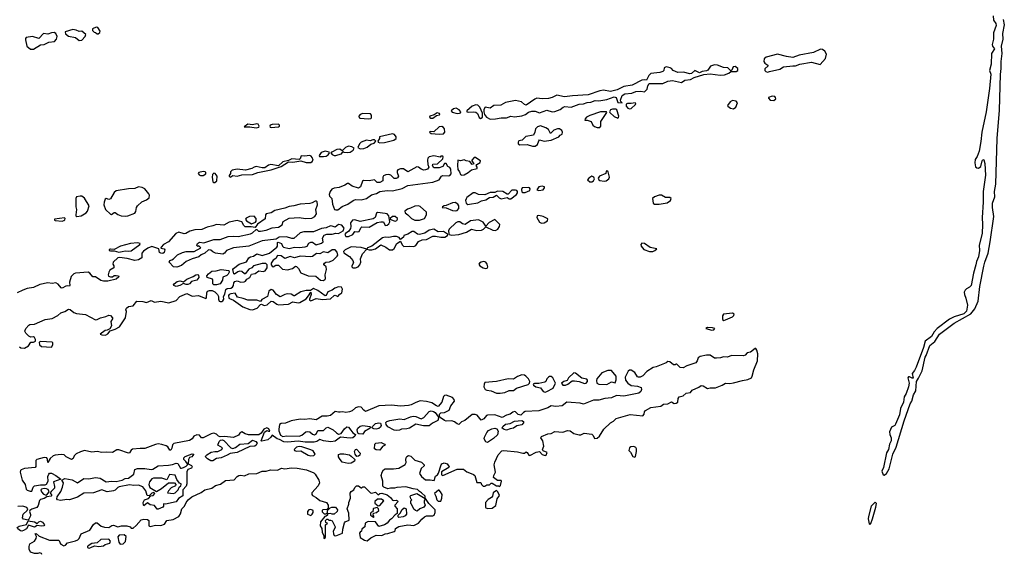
# Model space of a CAD drawing. Extents: x 2923744 to 3052146, y 543855 to 918667.
# Tile 10 of 50: x 3027981 to 3038953, y 563147 to 569111. Entities that reach past the tile are written whole.
import ezdxf

# ---------------------------------------------------------------- set-up
doc = ezdxf.new("R2010")
doc.units = 0

msp = doc.modelspace()

# ---------------------------------------------------------------- linework, layer by layer
at = {"layer": '0CON10XD'}
for points in [[(3038828, 569155), (3038831, 569105), (3038857, 569067), (3038863, 569045), (3038834, 568966), (3038831, 568895), (3038818, 568835), (3038822, 568815), (3038842, 568785), (3038809, 568735), (3038806, 568615), (3038788, 568545), (3038802, 568505), (3038787, 568345), (3038751, 568085), (3038704, 567855), (3038691, 567751), (3038671, 567645), (3038650, 567585), (3038629, 567551), (3038624, 567514), (3038631, 567471), (3038645, 567459), (3038664, 567454), (3038691, 567475), (3038705, 567535), (3038715, 567552), (3038725, 567548), (3038736, 567506), (3038742, 567378), (3038717, 567195), (3038718, 567075), (3038705, 566905), (3038709, 566825), (3038706, 566725), (3038672, 566595), (3038675, 566535), (3038665, 566465), (3038643, 566415), (3038637, 566375), (3038608, 566285), (3038585, 566145), (3038565, 566126), (3038530, 566109), (3038516, 566094), (3038507, 566073), (3038508, 566045), (3038525, 566005), (3038543, 565925), (3038531, 565859), (3038501, 565829), (3038393, 565796), (3038341, 565769), (3038206, 565665), (3038170, 565630), (3038141, 565579), (3038071, 565525), (3038051, 565455), (3037969, 565235), (3037952, 565198), (3037926, 565165), (3037936, 565114), (3037925, 565112), (3037895, 565128), (3037885, 565126), (3037879, 565115), (3037894, 565055), (3037886, 565015), (3037858, 564942), (3037836, 564905), (3037831, 564845), (3037797, 564773), (3037785, 564705), (3037742, 564598), (3037732, 564585), (3037696, 564565), (3037674, 564515), (3037676, 564485), (3037692, 564445), (3037692, 564415), (3037673, 564377), (3037664, 564315), (3037641, 564279), (3037605, 564114), (3037587, 564075), (3037603, 564033), (3037615, 564030)], [(3037615, 564030), (3037641, 564049), (3037668, 564102), (3037712, 564265), (3037747, 564343), (3037838, 564635), (3037903, 564825), (3037923, 564857), (3037942, 564928), (3037968, 564972), (3037973, 565077), (3037998, 565112), (3038039, 565195), (3038069, 565345), (3038083, 565367), (3038123, 565475), (3038177, 565523), (3038231, 565605), (3038395, 565725), (3038579, 565831), (3038624, 565886), (3038660, 565970), (3038679, 566135), (3038725, 566363), (3038735, 566408), (3038773, 566507), (3038796, 566635), (3038835, 566915), (3038821, 567015), (3038822, 567065), (3038846, 567135), (3038845, 567195), (3038860, 567275), (3038873, 567785), (3038899, 568101), (3038911, 568499), (3038919, 568565), (3038916, 568646), (3038929, 568735), (3038922, 568815), (3038940, 568895), (3038936, 568956), (3038953, 569055), (3038945, 569115)], [(3028102, 568782), (3028135, 568784), (3028215, 568831), (3028255, 568833), (3028305, 568862), (3028371, 568869), (3028391, 568895), (3028398, 568925), (3028385, 568958), (3028365, 568970), (3028335, 568966), (3028295, 568950), (3028245, 568958), (3028195, 568901), (3028125, 568922), (3028055, 568911), (3028048, 568902), (3028046, 568886), (3028061, 568815), (3028102, 568782)], [(3028645, 568880), (3028675, 568884), (3028710, 568925), (3028718, 568945), (3028675, 568982), (3028645, 568978), (3028610, 568995), (3028575, 569003), (3028490, 568975), (3028492, 568955), (3028526, 568926), (3028605, 568912), (3028645, 568880)], [(3028855, 568952), (3028875, 568970), (3028878, 568985), (3028853, 569023), (3028835, 569029), (3028792, 569008), (3028792, 568992), (3028812, 568972), (3028825, 568970), (3028843, 568953), (3028855, 568952)], [(3036315, 568527), (3036335, 568532), (3036452, 568558), (3036494, 568586), (3036595, 568598), (3036625, 568595), (3036675, 568614), (3036805, 568639), (3036900, 568610), (3036960, 568680), (3036970, 568725), (3036951, 568761), (3036927, 568777), (3036905, 568781), (3036825, 568746), (3036665, 568717), (3036595, 568691), (3036525, 568700), (3036425, 568727), (3036298, 568692), (3036276, 568675), (3036273, 568645), (3036285, 568626), (3036318, 568605), (3036322, 568595), (3036286, 568564), (3036284, 568545), (3036295, 568534), (3036315, 568527)], [(3033225, 568002), (3033285, 568004), (3033346, 568016), (3033405, 568016), (3033455, 568034), (3033495, 568029), (3033575, 568038), (3033617, 568055), (3033650, 568080), (3033689, 568091), (3033725, 568091), (3033775, 568073), (3033855, 568102), (3033915, 568084), (3033944, 568086), (3034005, 568108), (3034036, 568135), (3034055, 568144), (3034125, 568136), (3034215, 568170), (3034265, 568173), (3034303, 568187), (3034345, 568190), (3034395, 568209), (3034435, 568205), (3034525, 568220), (3034605, 568250), (3034626, 568245), (3034645, 568188), (3034695, 568182), (3034678, 568198), (3034676, 568215), (3034694, 568266), (3034725, 568286), (3034803, 568293), (3034845, 568310), (3034904, 568314), (3034945, 568306), (3034974, 568335), (3034982, 568375), (3034995, 568400), (3035149, 568399), (3035205, 568424), (3035255, 568433), (3035355, 568410), (3035394, 568436), (3035457, 568445), (3035498, 568468), (3035605, 568501), (3035675, 568508), (3035785, 568492), (3035835, 568495), (3035882, 568515), (3035905, 568532), (3035965, 568534), (3035984, 568545), (3035984, 568565), (3035955, 568588), (3035932, 568585), (3035915, 568548), (3035905, 568540), (3035873, 568573), (3035825, 568579), (3035755, 568605), (3035725, 568607), (3035679, 568591), (3035650, 568550), (3035635, 568539), (3035585, 568532), (3035555, 568517), (3035505, 568544), (3035468, 568512), (3035444, 568506), (3035382, 568525), (3035315, 568521), (3035262, 568545), (3035245, 568566), (3035228, 568575), (3035184, 568584), (3035164, 568575), (3035158, 568545), (3035148, 568532), (3035115, 568522), (3035015, 568511), (3034990, 568490), (3034965, 568437), (3034941, 568441), (3034915, 568436), (3034805, 568380), (3034713, 568367), (3034640, 568330), (3034565, 568312), (3034488, 568325), (3034445, 568318), (3034317, 568273), (3034141, 568261), (3034051, 568249), (3033965, 568271), (3033915, 568244), (3033875, 568232), (3033802, 568228), (3033745, 568235), (3033720, 568225), (3033625, 568159), (3033605, 568164), (3033574, 568195), (3033505, 568209), (3033395, 568189), (3033343, 568157), (3033265, 568155), (3033225, 568125), (3033168, 568135), (3033152, 568108), (3033152, 568082), (3033162, 568055), (3033182, 568025), (3033225, 568002)], [(3035935, 568115), (3035960, 568135), (3035978, 568185), (3035965, 568204), (3035925, 568211), (3035898, 568195), (3035867, 568155), (3035871, 568145), (3035900, 568125), (3035935, 568115)], [(3036385, 568211), (3036405, 568230), (3036404, 568245), (3036395, 568255), (3036365, 568257), (3036326, 568244), (3036325, 568234), (3036345, 568213), (3036385, 568211)], [(3032855, 568066), (3032883, 568067), (3032895, 568074), (3032896, 568085), (3032879, 568105), (3032845, 568124), (3032815, 568117), (3032790, 568095), (3032800, 568080), (3032855, 568066)], [(3033115, 568010), (3033125, 568011), (3033139, 568025), (3033139, 568069), (3033109, 568135), (3033085, 568157), (3033065, 568163), (3033025, 568146), (3032964, 568095), (3032963, 568085), (3032978, 568078), (3033035, 568083), (3033065, 568079), (3033081, 568065), (3033101, 568021), (3033115, 568010)], [(3034645, 568013), (3034655, 568020), (3034658, 568035), (3034636, 568106), (3034625, 568114), (3034586, 568114), (3034563, 568105), (3034552, 568085), (3034558, 568075), (3034605, 568033), (3034645, 568013)], [(3034775, 568116), (3034795, 568122), (3034844, 568165), (3034846, 568176), (3034838, 568185), (3034795, 568175), (3034753, 568177), (3034740, 568170), (3034740, 568145), (3034757, 568125), (3034775, 568116)], [(3031864, 568006), (3031895, 568010), (3031902, 568018), (3031902, 568045), (3031891, 568061), (3031805, 568065), (3031776, 568055), (3031761, 568035), (3031764, 568015), (3031775, 568011), (3031864, 568006)], [(3032585, 568011), (3032627, 568043), (3032659, 568051), (3032663, 568055), (3032660, 568065), (3032635, 568071), (3032599, 568051), (3032552, 568035), (3032549, 568025), (3032561, 568011), (3032585, 568011)], [(3034415, 567908), (3034445, 567909), (3034456, 567924), (3034456, 567974), (3034522, 568075), (3034520, 568085), (3034455, 568082), (3034335, 568042), (3034298, 568025), (3034283, 568005), (3034280, 567990), (3034305, 567990), (3034348, 567975), (3034366, 567935), (3034385, 567920), (3034415, 567908)], [(3030615, 567904), (3030645, 567914), (3030651, 567925), (3030640, 567945), (3030625, 567948), (3030575, 567940), (3030525, 567946), (3030482, 567915), (3030545, 567917), (3030615, 567904)], [(3030785, 567908), (3030865, 567915), (3030876, 567925), (3030876, 567935), (3030864, 567944), (3030795, 567943), (3030774, 567936), (3030769, 567925), (3030772, 567912), (3030785, 567908)], [(3032655, 567834), (3032705, 567839), (3032720, 567855), (3032714, 567895), (3032705, 567908), (3032685, 567920), (3032657, 567915), (3032595, 567861), (3032555, 567863), (3032547, 567855), (3032565, 567841), (3032655, 567834)], [(3033695, 567701), (3033725, 567702), (3033751, 567719), (3033765, 567760), (3033775, 567770), (3033825, 567757), (3033905, 567766), (3033988, 567805), (3034005, 567822), (3034027, 567833), (3034030, 567855), (3034022, 567875), (3033995, 567892), (3033975, 567893), (3033935, 567878), (3033895, 567842), (3033872, 567885), (3033845, 567905), (3033785, 567926), (3033750, 567915), (3033729, 567895), (3033722, 567855), (3033705, 567824), (3033621, 567809), (3033581, 567769), (3033545, 567759), (3033534, 567745), (3033537, 567725), (3033554, 567714), (3033635, 567718), (3033695, 567701)], [(3031775, 567669), (3031815, 567675), (3031855, 567688), (3031895, 567721), (3031932, 567735), (3031948, 567755), (3031942, 567765), (3031935, 567772), (3031915, 567772), (3031885, 567760), (3031845, 567768), (3031785, 567744), (3031767, 567725), (3031749, 567685), (3031775, 567669)], [(3031995, 567736), (3032045, 567742), (3032152, 567768), (3032176, 567785), (3032177, 567805), (3032159, 567829), (3032135, 567838), (3031990, 567805), (3031989, 567785), (3031972, 567755), (3031976, 567745), (3031995, 567736)], [(3031505, 567596), (3031525, 567602), (3031566, 567614), (3031585, 567640), (3031593, 567633), (3031635, 567628), (3031665, 567633), (3031699, 567655), (3031707, 567677), (3031684, 567694), (3031645, 567699), (3031613, 567687), (3031575, 567650), (3031548, 567668), (3031517, 567665), (3031458, 567635), (3031450, 567625), (3031465, 567607), (3031485, 567598), (3031505, 567596)], [(3030325, 567356), (3030335, 567359), (3030355, 567372), (3030405, 567367), (3030455, 567379), (3030575, 567385), (3030635, 567408), (3030785, 567437), (3030895, 567474), (3030976, 567524), (3031025, 567521), (3031115, 567538), (3031175, 567519), (3031225, 567518), (3031242, 567528), (3031252, 567545), (3031242, 567575), (3031230, 567590), (3031215, 567596), (3031155, 567588), (3031117, 567593), (3031105, 567560), (3031097, 567553), (3031015, 567558), (3030975, 567540), (3030915, 567526), (3030865, 567482), (3030780, 567495), (3030755, 567488), (3030713, 567457), (3030685, 567458), (3030617, 567473), (3030595, 567465), (3030569, 567451), (3030496, 567434), (3030405, 567443), (3030350, 567431), (3030331, 567415), (3030330, 567395), (3030317, 567375), (3030316, 567365), (3030325, 567356)], [(3031365, 567584), (3031395, 567590), (3031420, 567605), (3031432, 567625), (3031428, 567635), (3031385, 567645), (3031342, 567628), (3031320, 567595), (3031323, 567585), (3031365, 567584)], [(3031505, 566989), (3031525, 566992), (3031575, 567028), (3031638, 567052), (3031697, 567095), (3031725, 567106), (3031785, 567103), (3031845, 567117), (3031901, 567159), (3031958, 567172), (3031995, 567196), (3032076, 567206), (3032135, 567202), (3032245, 567227), (3032305, 567263), (3032585, 567299), (3032655, 567325), (3032683, 567367), (3032695, 567374), (3032755, 567368), (3032775, 567372), (3032788, 567392), (3032786, 567445), (3032775, 567462), (3032752, 567475), (3032735, 567507), (3032715, 567508), (3032695, 567472), (3032655, 567458), (3032595, 567460), (3032580, 567485), (3032585, 567500), (3032638, 567502), (3032695, 567560), (3032701, 567581), (3032695, 567590), (3032675, 567587), (3032665, 567578), (3032595, 567592), (3032545, 567582), (3032530, 567565), (3032527, 567545), (3032530, 567495), (3032540, 567465), (3032524, 567445), (3032505, 567436), (3032483, 567434), (3032455, 567442), (3032427, 567467), (3032405, 567470), (3032305, 567414), (3032259, 567449), (3032225, 567448), (3032196, 567435), (3032187, 567425), (3032188, 567405), (3032201, 567365), (3032192, 567348), (3032175, 567338), (3032155, 567340), (3032118, 567378), (3032093, 567383), (3032061, 567379), (3032035, 567368), (3032028, 567355), (3032029, 567315), (3031995, 567294), (3031966, 567296), (3031935, 567326), (3031875, 567315), (3031811, 567319), (3031801, 567309), (3031780, 567245), (3031755, 567232), (3031686, 567255), (3031645, 567284), (3031635, 567284), (3031605, 567264), (3031541, 567239), (3031485, 567230), (3031461, 567219), (3031440, 567195), (3031430, 567160), (3031433, 567143), (3031458, 567115), (3031467, 567055), (3031491, 566995), (3031505, 566989)], [(3032908, 567378), (3032935, 567382), (3032979, 567405), (3033015, 567436), (3033078, 567452), (3033080, 567465), (3033068, 567485), (3033074, 567496), (3033113, 567517), (3033117, 567535), (3033065, 567572), (3033055, 567578), (3033045, 567574), (3033020, 567545), (3033018, 567535), (3033042, 567505), (3033025, 567497), (3032999, 567529), (3032956, 567536), (3032935, 567548), (3032895, 567536), (3032862, 567545), (3032859, 567485), (3032865, 567440), (3032883, 567415), (3032895, 567384), (3032908, 567378)], [(3029995, 567373), (3030025, 567373), (3030055, 567392), (3030056, 567405), (3030048, 567415), (3030025, 567419), (3029976, 567405), (3029971, 567395), (3029980, 567380), (3029995, 567373)], [(3030155, 567294), (3030177, 567315), (3030182, 567365), (3030158, 567395), (3030145, 567400), (3030128, 567385), (3030126, 567356), (3030135, 567302), (3030145, 567294), (3030155, 567294)], [(3034335, 567301), (3034355, 567302), (3034376, 567314), (3034386, 567335), (3034380, 567355), (3034355, 567365), (3034322, 567345), (3034309, 567325), (3034335, 567301)], [(3034495, 567310), (3034515, 567314), (3034545, 567336), (3034554, 567355), (3034537, 567415), (3034525, 567426), (3034515, 567420), (3034512, 567395), (3034443, 567367), (3034428, 567345), (3034434, 567325), (3034446, 567316), (3034495, 567310)], [(3029155, 566919), (3029185, 566923), (3029266, 566954), (3029277, 566973), (3029284, 567015), (3029294, 567036), (3029341, 567079), (3029395, 567100), (3029423, 567125), (3029426, 567155), (3029420, 567170), (3029376, 567225), (3029345, 567239), (3029305, 567246), (3029265, 567229), (3029195, 567226), (3029055, 567202), (3029036, 567185), (3028995, 567114), (3028975, 567104), (3028945, 567118), (3028935, 567110), (3028921, 567075), (3028918, 567045), (3028938, 566995), (3028995, 566942), (3029005, 566939), (3029035, 566960), (3029045, 566960), (3029075, 566938), (3029112, 566925), (3029155, 566919)], [(3032975, 567051), (3032995, 567054), (3033085, 567068), (3033128, 567092), (3033175, 567102), (3033215, 567127), (3033257, 567133), (3033295, 567152), (3033325, 567125), (3033345, 567114), (3033415, 567127), (3033435, 567114), (3033455, 567114), (3033518, 567162), (3033530, 567180), (3033530, 567195), (3033522, 567205), (3033505, 567211), (3033465, 567209), (3033425, 567166), (3033415, 567166), (3033365, 567194), (3033305, 567200), (3033275, 567184), (3033225, 567184), (3033164, 567156), (3033095, 567162), (3033055, 567179), (3033035, 567178), (3032965, 567129), (3032955, 567113), (3032950, 567095), (3032955, 567064), (3032975, 567051)], [(3033585, 567182), (3033615, 567183), (3033666, 567204), (3033670, 567225), (3033662, 567235), (3033655, 567240), (3033582, 567235), (3033574, 567216), (3033575, 567190), (3033585, 567182)], [(3033765, 567206), (3033815, 567214), (3033829, 567235), (3033828, 567245), (3033805, 567256), (3033765, 567246), (3033744, 567215), (3033765, 567206)], [(3028617, 566917), (3028665, 566924), (3028724, 566956), (3028737, 566975), (3028757, 567035), (3028705, 567121), (3028675, 567141), (3028655, 567144), (3028616, 567135), (3028606, 567115), (3028608, 567025), (3028614, 566995), (3028606, 566935), (3028608, 566925), (3028617, 566917)], [(3035055, 567053), (3035105, 567054), (3035195, 567070), (3035232, 567095), (3035242, 567115), (3035225, 567126), (3035176, 567126), (3035134, 567154), (3035105, 567152), (3035056, 567135), (3035034, 567115), (3035041, 567065), (3035055, 567053)], [(3027981, 565461), (3027995, 565450), (3028035, 565448), (3028078, 565472), (3028106, 565514), (3028135, 565514), (3028156, 565525), (3028156, 565544), (3028145, 565566), (3028134, 565574), (3028105, 565570), (3028085, 565581), (3028049, 565615), (3028037, 565635), (3028051, 565665), (3028085, 565704), (3028095, 565710), (3028145, 565714), (3028265, 565765), (3028345, 565779), (3028405, 565811), (3028439, 565841), (3028485, 565856), (3028525, 565882), (3028545, 565879), (3028586, 565846), (3028614, 565835), (3028713, 565823), (3028825, 565763), (3028845, 565766), (3028883, 565787), (3028941, 565799), (3028975, 565814), (3028995, 565813), (3029014, 565785), (3029014, 565775), (3028996, 565745), (3029004, 565695), (3028987, 565663), (3028955, 565649), (3028935, 565643), (3028878, 565605), (3028896, 565594), (3028937, 565593), (3028962, 565608), (3028989, 565641), (3029045, 565659), (3029094, 565686), (3029162, 565785), (3029170, 565855), (3029164, 565875), (3029172, 565895), (3029195, 565911), (3029245, 565918), (3029285, 565971), (3029355, 565968), (3029395, 565956), (3029445, 565978), (3029482, 565962), (3029555, 565971), (3029645, 565952), (3029725, 565980), (3029765, 566024), (3029845, 566056), (3029905, 566027), (3029975, 566034), (3030055, 566002), (3030063, 566007), (3030067, 566065), (3030075, 566084), (3030095, 566092), (3030125, 566090), (3030155, 566075), (3030185, 566045), (3030195, 566025), (3030195, 565995), (3030205, 565972), (3030215, 565967), (3030235, 565969), (3030246, 565975), (3030257, 565993), (3030253, 566025), (3030269, 566051), (3030278, 566102), (3030295, 566113), (3030335, 566116), (3030354, 566126), (3030364, 566145), (3030367, 566175), (3030379, 566191), (3030405, 566199), (3030445, 566183), (3030482, 566188), (3030497, 566195), (3030513, 566217), (3030544, 566236), (3030565, 566272), (3030605, 566281), (3030645, 566308), (3030695, 566302), (3030715, 566310), (3030738, 566345), (3030739, 566375), (3030723, 566393), (3030685, 566393), (3030585, 566366), (3030567, 566343), (3030535, 566330), (3030495, 566276), (3030485, 566276), (3030455, 566302), (3030435, 566307), (3030411, 566299), (3030375, 566274), (3030366, 566276), (3030358, 566325), (3030363, 566337), (3030426, 566384), (3030509, 566411), (3030536, 566454), (3030554, 566466), (3030585, 566474), (3030625, 566499), (3030685, 566481), (3030765, 566508), (3030847, 566573), (3030854, 566585), (3030853, 566625), (3030861, 566629), (3030900, 566615), (3030909, 566585), (3030920, 566575), (3030985, 566560), (3031045, 566572), (3031095, 566569), (3031164, 566576), (3031184, 566586), (3031205, 566619), (3031225, 566630), (3031245, 566629), (3031285, 566600), (3031343, 566617), (3031364, 566635), (3031357, 566675), (3031375, 566708), (3031405, 566718), (3031465, 566718), (3031505, 566729), (3031535, 566726), (3031584, 566756), (3031596, 566785), (3031570, 566820), (3031535, 566826), (3031495, 566796), (3031465, 566809), (3031445, 566811), (3031395, 566789), (3031345, 566783), (3031255, 566745), (3031146, 566744), (3031105, 566735), (3031035, 566672), (3031015, 566672), (3030955, 566689), (3030874, 566686), (3030838, 566662), (3030685, 566643), (3030535, 566584), (3030363, 566565), (3030286, 566535), (3030265, 566506), (3030245, 566496), (3030165, 566507), (3030135, 566521), (3030112, 566542), (3030085, 566544), (3030044, 566505), (3030005, 566487), (3029979, 566465), (3029905, 566445), (3029836, 566415), (3029785, 566369), (3029732, 566352), (3029695, 566354), (3029646, 566405), (3029654, 566425), (3029675, 566434), (3029695, 566444), (3029741, 566489), (3029797, 566513), (3029835, 566524), (3029926, 566524), (3030000, 566565), (3029977, 566587), (3029965, 566582), (3029954, 566594), (3029964, 566615), (3029985, 566629), (3030035, 566622), (3030145, 566660), (3030215, 566661), (3030305, 566694), (3030365, 566697), (3030415, 566691), (3030555, 566721), (3030577, 566733), (3030615, 566772), (3030625, 566772), (3030644, 566754), (3030665, 566751), (3030728, 566762), (3030795, 566789), (3030865, 566796), (3030907, 566823), (3030919, 566861), (3030985, 566898), (3031095, 566904), (3031165, 566894), (3031235, 566896), (3031270, 566915), (3031290, 566945), (3031283, 566995), (3031301, 567045), (3031295, 567078), (3031286, 567086), (3031275, 567086), (3031242, 567068), (3031215, 567061), (3031105, 567054), (3031035, 567033), (3030985, 567027), (3030935, 567009), (3030825, 566984), (3030785, 566955), (3030728, 566945), (3030720, 566935), (3030715, 566890), (3030631, 566829), (3030605, 566792), (3030562, 566802), (3030495, 566801), (3030479, 566815), (3030455, 566855), (3030405, 566870), (3030315, 566851), (3030255, 566820), (3030175, 566828), (3030135, 566812), (3030072, 566798), (3030011, 566771), (3029933, 566767), (3029877, 566753), (3029834, 566726), (3029815, 566724), (3029755, 566741), (3029722, 566728), (3029639, 566635), (3029583, 566605), (3029557, 566575), (3029553, 566563), (3029590, 566555), (3029600, 566545), (3029591, 566515), (3029575, 566504), (3029555, 566506), (3029541, 566515), (3029532, 566555), (3029455, 566580), (3029408, 566562), (3029361, 566529), (3029344, 566505), (3029341, 566455), (3029305, 566431), (3029265, 566424), (3029178, 566449), (3029095, 566460), (3029075, 566454), (3029023, 566405), (3029019, 566385), (3029029, 566365), (3029029, 566345), (3028985, 566316), (3028973, 566295), (3028967, 566265), (3028971, 566251), (3028995, 566244), (3029015, 566242), (3029034, 566256), (3029055, 566259), (3029083, 566253), (3029085, 566242), (3029055, 566217), (3028964, 566194), (3028915, 566193), (3028885, 566201), (3028825, 566241), (3028795, 566244), (3028763, 566283), (3028745, 566294), (3028605, 566283), (3028584, 566275), (3028555, 566245), (3028538, 566185), (3028540, 566145), (3028535, 566138), (3028515, 566143), (3028495, 566140), (3028455, 566118), (3028445, 566120), (3028411, 566161), (3028384, 566174), (3028345, 566169), (3028295, 566175), (3028205, 566156), (3028135, 566125), (3028065, 566112), (3028015, 566095), (3027955, 566064)], [(3032435, 566874), (3032493, 566895), (3032516, 566936), (3032513, 566965), (3032445, 567029), (3032425, 567036), (3032385, 567032), (3032335, 567008), (3032301, 566999), (3032274, 566976), (3032278, 566955), (3032307, 566935), (3032346, 566895), (3032385, 566876), (3032435, 566874)], [(3032835, 566978), (3032855, 566982), (3032874, 567005), (3032875, 567035), (3032864, 567055), (3032835, 567072), (3032805, 567069), (3032735, 567038), (3032710, 567035), (3032692, 567025), (3032690, 567015), (3032735, 567014), (3032805, 566981), (3032835, 566978)], [(3028455, 566864), (3028475, 566870), (3028485, 566880), (3028490, 566895), (3028482, 566902), (3028368, 566885), (3028368, 566875), (3028375, 566871), (3028455, 566864)], [(3030565, 566833), (3030608, 566852), (3030616, 566864), (3030617, 566895), (3030595, 566921), (3030541, 566915), (3030505, 566899), (3030496, 566885), (3030507, 566867), (3030565, 566833)], [(3031615, 566694), (3031645, 566694), (3031692, 566715), (3031715, 566750), (3031745, 566744), (3031765, 566750), (3031782, 566788), (3031795, 566801), (3031875, 566798), (3031963, 566847), (3032005, 566858), (3032037, 566855), (3032054, 566814), (3032075, 566818), (3032096, 566835), (3032107, 566857), (3032094, 566925), (3032075, 566944), (3032055, 566951), (3031969, 566961), (3031958, 566952), (3031944, 566906), (3031921, 566889), (3031775, 566859), (3031715, 566878), (3031689, 566875), (3031669, 566845), (3031673, 566805), (3031667, 566783), (3031649, 566751), (3031613, 566727), (3031606, 566715), (3031615, 566694)], [(3032165, 566862), (3032185, 566870), (3032193, 566885), (3032192, 566895), (3032166, 566916), (3032134, 566916), (3032110, 566895), (3032112, 566882), (3032165, 566862)], [(3032795, 566709), (3032875, 566714), (3032959, 566741), (3033015, 566775), (3033075, 566761), (3033127, 566763), (3033150, 566775), (3033175, 566800), (3033255, 566764), (3033285, 566761), (3033310, 566775), (3033327, 566805), (3033330, 566825), (3033275, 566883), (3033212, 566848), (3033175, 566808), (3033144, 566854), (3033095, 566878), (3033005, 566866), (3032945, 566828), (3032917, 566835), (3032885, 566855), (3032865, 566856), (3032843, 566845), (3032768, 566775), (3032761, 566755), (3032762, 566722), (3032768, 566715), (3032795, 566709)], [(3033795, 566842), (3033825, 566844), (3033861, 566869), (3033868, 566888), (3033815, 566914), (3033765, 566928), (3033748, 566925), (3033743, 566905), (3033775, 566854), (3033795, 566842)], [(3032103, 566543), (3032135, 566543), (3032155, 566558), (3032185, 566614), (3032225, 566640), (3032245, 566599), (3032262, 566582), (3032324, 566586), (3032375, 566580), (3032395, 566591), (3032425, 566638), (3032465, 566657), (3032515, 566661), (3032585, 566695), (3032615, 566698), (3032675, 566684), (3032718, 566685), (3032747, 566705), (3032752, 566715), (3032749, 566719), (3032705, 566749), (3032645, 566746), (3032595, 566776), (3032545, 566762), (3032495, 566729), (3032435, 566715), (3032415, 566718), (3032375, 566748), (3032355, 566748), (3032305, 566717), (3032260, 566705), (3032258, 566685), (3032225, 566660), (3032210, 566680), (3032181, 566691), (3032145, 566691), (3032095, 566681), (3032055, 566684), (3032023, 566677), (3031905, 566586), (3031857, 566565), (3031850, 566550), (3031874, 566544), (3031905, 566544), (3031946, 566555), (3032005, 566598), (3032062, 566572), (3032103, 566543)], [(3029085, 566518), (3029125, 566524), (3029155, 566534), (3029198, 566528), (3029225, 566532), (3029320, 566605), (3029322, 566615), (3029295, 566622), (3029215, 566615), (3029105, 566584), (3029035, 566546), (3028995, 566553), (3028985, 566550), (3028978, 566545), (3028978, 566538), (3028992, 566532), (3029035, 566534), (3029085, 566518)], [(3031725, 566343), (3031753, 566355), (3031770, 566375), (3031783, 566405), (3031780, 566445), (3031802, 566498), (3031850, 566550), (3031785, 566571), (3031675, 566577), (3031609, 566545), (3031591, 566525), (3031592, 566512), (3031655, 566471), (3031695, 566425), (3031700, 566400), (3031681, 566365), (3031683, 566353), (3031695, 566343), (3031725, 566343)], [(3035035, 566524), (3035060, 566535), (3035080, 566555), (3035005, 566571), (3034945, 566616), (3034915, 566617), (3034903, 566605), (3034907, 566585), (3034936, 566546), (3035000, 566525), (3035035, 566524)], [(3031365, 566202), (3031384, 566215), (3031388, 566225), (3031385, 566265), (3031399, 566325), (3031396, 566355), (3031372, 566375), (3031371, 566385), (3031376, 566395), (3031393, 566405), (3031435, 566409), (3031475, 566429), (3031520, 566475), (3031525, 566486), (3031519, 566519), (3031495, 566545), (3031465, 566544), (3031415, 566512), (3031365, 566523), (3031325, 566498), (3031288, 566502), (3031245, 566470), (3031225, 566464), (3031105, 566474), (3031045, 566455), (3030995, 566468), (3030935, 566449), (3030896, 566476), (3030855, 566479), (3030835, 566449), (3030805, 566430), (3030782, 566395), (3030784, 566375), (3030795, 566360), (3030805, 566353), (3030836, 566374), (3030865, 566374), (3030909, 566329), (3030965, 566320), (3031020, 566335), (3031055, 566361), (3031065, 566359), (3031087, 566335), (3031115, 566288), (3031195, 566255), (3031280, 566250), (3031335, 566205), (3031365, 566202)], [(3033175, 566334), (3033190, 566340), (3033196, 566355), (3033191, 566385), (3033175, 566406), (3033155, 566414), (3033125, 566408), (3033104, 566395), (3033099, 566385), (3033110, 566365), (3033145, 566343), (3033175, 566334)], [(3029725, 566136), (3029698, 566145), (3029696, 566155), (3029702, 566165), (3029735, 566191), (3029765, 566199), (3029805, 566188), (3029842, 566218), (3029915, 566247), (3029945, 566266), (3029965, 566270), (3029975, 566262), (3029976, 566235), (3029955, 566206), (3029895, 566191), (3029874, 566166), (3029855, 566157), (3029835, 566157), (3029805, 566170), (3029765, 566145), (3029725, 566136)], [(3030175, 566154), (3030145, 566155), (3030134, 566164), (3030134, 566205), (3030128, 566215), (3030069, 566235), (3030068, 566255), (3030084, 566275), (3030123, 566305), (3030171, 566309), (3030225, 566324), (3030310, 566315), (3030314, 566295), (3030305, 566273), (3030291, 566259), (3030245, 566240), (3030240, 566205), (3030216, 566165), (3030175, 566154)], [(3030575, 565874), (3030627, 565893), (3030666, 565934), (3030675, 565937), (3030705, 565923), (3030740, 565930), (3030785, 565972), (3030805, 565966), (3030845, 565936), (3030865, 565932), (3030975, 565938), (3031025, 565963), (3031085, 565953), (3031102, 565955), (3031172, 565998), (3031200, 566030), (3031225, 566073), (3031230, 566045), (3031209, 565995), (3031212, 565982), (3031225, 565975), (3031285, 566000), (3031355, 565989), (3031445, 565997), (3031485, 566035), (3031495, 566037), (3031525, 566024), (3031549, 566051), (3031572, 566065), (3031578, 566105), (3031566, 566126), (3031535, 566130), (3031493, 566117), (3031462, 566095), (3031416, 566075), (3031395, 566036), (3031385, 566031), (3031305, 566090), (3031255, 566112), (3031221, 566089), (3031175, 566091), (3031115, 566075), (3031045, 566029), (3031035, 566029), (3031005, 566051), (3030965, 566053), (3030935, 566046), (3030885, 566020), (3030842, 566045), (3030805, 566094), (3030785, 566101), (3030759, 566081), (3030741, 566025), (3030680, 565990), (3030665, 565968), (3030625, 565981), (3030525, 565981), (3030472, 566002), (3030408, 566015), (3030382, 566062), (3030335, 566054), (3030315, 566047), (3030308, 566035), (3030313, 566005), (3030320, 566000), (3030365, 565981), (3030468, 565908), (3030545, 565877), (3030575, 565874)], [(3035827, 565757), (3035845, 565763), (3035924, 565795), (3035940, 565810), (3035941, 565825), (3035925, 565838), (3035822, 565825), (3035812, 565808), (3035814, 565765), (3035827, 565757)], [(3035695, 565646), (3035715, 565651), (3035727, 565667), (3035700, 565675), (3035645, 565676), (3035627, 565665), (3035695, 565646)], [(3028335, 565459), (3028352, 565485), (3028351, 565505), (3028343, 565515), (3028217, 565523), (3028197, 565513), (3028202, 565485), (3028225, 565467), (3028335, 565459)], [(3031798, 563432), (3031792, 563428), (3031790, 563405), (3031774, 563396), (3031767, 563383), (3031776, 563336), (3031824, 563304), (3031855, 563298), (3031895, 563331), (3031955, 563361), (3032015, 563357), (3032054, 563376), (3032085, 563380), (3032155, 563402), (3032165, 563410), (3032170, 563435), (3032205, 563459), (3032305, 563476), (3032375, 563468), (3032426, 563494), (3032461, 563539), (3032493, 563567), (3032515, 563578), (3032585, 563578), (3032600, 563585), (3032610, 563615), (3032610, 563645), (3032540, 563715), (3032505, 563770), (3032500, 563770), (3032488, 563742), (3032488, 563725), (3032498, 563695), (3032486, 563674), (3032440, 563655), (3032412, 563628), (3032390, 563635), (3032375, 563650), (3032348, 563708), (3032340, 563715), (3032340, 563745), (3032350, 563755), (3032340, 563765), (3032332, 563795), (3032340, 563805), (3032406, 563826), (3032500, 563770), (3032500, 563795), (3032460, 563835), (3032437, 563847), (3032415, 563872), (3032365, 563879), (3032285, 563900), (3032185, 563893), (3032156, 563884), (3032115, 563887), (3032085, 563878), (3032038, 563898), (3032028, 563908), (3032027, 563963), (3032010, 564025), (3032021, 564065), (3032035, 564088), (3032055, 564102), (3032145, 564101), (3032205, 564108), (3032275, 564148), (3032289, 564171), (3032284, 564205), (3032288, 564225), (3032295, 564239), (3032315, 564250), (3032341, 564241), (3032385, 564198), (3032460, 564175), (3032490, 564145), (3032490, 564135), (3032456, 564104), (3032438, 564048), (3032457, 564017), (3032505, 563977), (3032555, 563979), (3032598, 563972), (3032615, 564018), (3032636, 564034), (3032647, 564053), (3032677, 564145), (3032685, 564156), (3032712, 564168), (3032745, 564158), (3032767, 564125), (3032762, 564115), (3032683, 564067), (3032682, 564035), (3032695, 564028), (3032856, 564096), (3032925, 564099), (3032965, 564067), (3032995, 564057), (3033038, 564038), (3033052, 564025), (3033075, 563950), (3033118, 563948), (3033128, 563925), (3033145, 563908), (3033165, 563908), (3033185, 563922), (3033218, 563922), (3033235, 563940), (3033245, 563940), (3033295, 563910), (3033315, 563910), (3033327, 563903), (3033340, 563915), (3033350, 563965), (3033345, 563970), (3033305, 563970), (3033262, 564005), (3033263, 564025), (3033282, 564065), (3033270, 564145), (3033277, 564175), (3033312, 564258), (3033355, 564300), (3033375, 564304), (3033530, 564290), (3033586, 564276), (3033605, 564277), (3033625, 564290), (3033637, 564285), (3033654, 564254), (3033665, 564248), (3033735, 564286), (3033773, 564293), (3033805, 564262), (3033835, 564250), (3033848, 564255), (3033858, 564285), (3033815, 564302), (3033808, 564315), (3033820, 564355), (3033812, 564415), (3033788, 564448), (3033795, 564462), (3033865, 564490), (3033904, 564496), (3033945, 564516), (3034035, 564511), (3034085, 564527), (3034115, 564525), (3034155, 564496), (3034215, 564481), (3034235, 564480), (3034272, 564498), (3034356, 564486), (3034371, 564471), (3034385, 564440), (3034415, 564442), (3034442, 564465), (3034491, 564545), (3034565, 564614), (3034599, 564631), (3034626, 564664), (3034785, 564706), (3034926, 564694), (3034940, 564710), (3034944, 564735), (3034955, 564753), (3035015, 564786), (3035125, 564799), (3035155, 564821), (3035205, 564827), (3035245, 564848), (3035275, 564829), (3035298, 564832), (3035314, 564846), (3035318, 564885), (3035331, 564905), (3035375, 564916), (3035406, 564944), (3035457, 564953), (3035475, 564980), (3035548, 565012), (3035575, 565032), (3035597, 565027), (3035645, 564998), (3035675, 565006), (3035735, 565004), (3035810, 565035), (3035845, 565058), (3035895, 565053), (3035935, 565060), (3036035, 565088), (3036095, 565096), (3036134, 565116), (3036144, 565135), (3036161, 565205), (3036201, 565305), (3036207, 565385), (3036196, 565426), (3036185, 565442), (3036175, 565442), (3036126, 565404), (3036086, 565394), (3036065, 565370), (3036045, 565361), (3035915, 565365), (3035865, 565346), (3035825, 565352), (3035791, 565339), (3035745, 565334), (3035725, 565337), (3035675, 565368), (3035635, 565369), (3035565, 565355), (3035542, 565338), (3035531, 565305), (3035515, 565283), (3035415, 565251), (3035375, 565227), (3035342, 565232), (3035305, 565270), (3035295, 565270), (3035285, 565260), (3035265, 565262), (3035226, 565296), (3035205, 565297), (3035184, 565284), (3035075, 565239), (3035039, 565231), (3034970, 565185), (3034925, 565139), (3034895, 565123), (3034875, 565122), (3034865, 565129), (3034836, 565176), (3034795, 565201), (3034775, 565201), (3034761, 565189), (3034729, 565125), (3034731, 565091), (3034758, 565058), (3034795, 565029), (3034865, 565022), (3034907, 565007), (3034910, 564985), (3034904, 564965), (3034880, 564945), (3034715, 564912), (3034632, 564918), (3034575, 564894), (3034503, 564887), (3034435, 564868), (3034375, 564866), (3034265, 564822), (3034225, 564835), (3034125, 564842), (3034078, 564845), (3034025, 564805), (3033955, 564798), (3033905, 564803), (3033865, 564781), (3033765, 564748), (3033615, 564739), (3033595, 564729), (3033565, 564699), (3033536, 564706), (3033505, 564738), (3033495, 564740), (3033475, 564734), (3033445, 564710), (3033405, 564698), (3033357, 564673), (3033275, 564702), (3033195, 564700), (3033184, 564695), (3033155, 564659), (3033125, 564644), (3033079, 564699), (3033055, 564707), (3033023, 564707), (3032940, 564640), (3032905, 564625), (3032875, 564596), (3032855, 564602), (3032826, 564626), (3032798, 564638), (3032735, 564631), (3032715, 564639), (3032666, 564675), (3032659, 564689), (3032660, 564710), (3032673, 564725), (3032715, 564731), (3032766, 564755), (3032786, 564804), (3032826, 564854), (3032822, 564875), (3032805, 564896), (3032735, 564924), (3032715, 564919), (3032703, 564907), (3032687, 564843), (3032645, 564796), (3032625, 564802), (3032575, 564836), (3032515, 564852), (3032445, 564860), (3032395, 564842), (3032345, 564814), (3032315, 564808), (3032225, 564800), (3032125, 564810), (3031985, 564803), (3031835, 564742), (3031815, 564754), (3031785, 564787), (3031755, 564793), (3031725, 564781), (3031685, 564749), (3031655, 564735), (3031615, 564731), (3031582, 564738), (3031554, 564734), (3031535, 564732), (3031495, 564741), (3031445, 564696), (3031408, 564688), (3031351, 564689), (3031285, 564649), (3031215, 564660), (3031158, 564652), (3031105, 564655), (3031005, 564635), (3030945, 564609), (3030894, 564606), (3030876, 564594), (3030869, 564545), (3030869, 564525), (3030887, 564477), (3030915, 564463), (3030955, 564470), (3031095, 564467), (3031127, 564475), (3031168, 564512), (3031185, 564519), (3031215, 564514), (3031245, 564486), (3031265, 564482), (3031289, 564495), (3031305, 564528), (3031365, 564529), (3031395, 564557), (3031415, 564565), (3031475, 564536), (3031511, 564501), (3031535, 564487), (3031565, 564495), (3031602, 564548), (3031625, 564569), (3031645, 564564), (3031672, 564532), (3031693, 564503), (3031723, 564483), (3031717, 564465), (3031692, 564448), (3031665, 564442), (3031555, 564455), (3031495, 564411), (3031447, 564403), (3031365, 564414), (3031325, 564428), (3031294, 564405), (3031263, 564397), (3031163, 564397), (3031085, 564408), (3030965, 564399), (3030925, 564402), (3030875, 564429), (3030852, 564435), (3030795, 564478), (3030780, 564455), (3030747, 564425), (3030681, 564411), (3030673, 564415), (3030711, 564509), (3030735, 564528), (3030755, 564520), (3030768, 564522), (3030756, 564546), (3030735, 564557), (3030702, 564545), (3030671, 564499), (3030645, 564480), (3030532, 564482), (3030492, 564492), (3030455, 564512), (3030433, 564497), (3030420, 564475), (3030365, 564452), (3030265, 564460), (3030215, 564457), (3030196, 564466), (3030175, 564489), (3030145, 564499), (3030115, 564492), (3030025, 564447), (3030008, 564448), (3029985, 564477), (3029955, 564479), (3029922, 564465), (3029903, 564437), (3029875, 564418), (3029700, 564385), (3029685, 564370), (3029677, 564333), (3029665, 564310), (3029655, 564310), (3029633, 564345), (3029615, 564358), (3029565, 564374), (3029525, 564378), (3029495, 564374), (3029375, 564326), (3029325, 564329), (3029240, 564320), (3029225, 564310), (3029205, 564279), (3029195, 564276), (3029085, 564314), (3029065, 564312), (3029015, 564282), (3028945, 564288), (3028895, 564284), (3028845, 564295), (3028785, 564287), (3028705, 564304), (3028658, 564292), (3028611, 564269), (3028590, 564245), (3028579, 564215), (3028560, 564205), (3028499, 564235), (3028477, 564257), (3028445, 564262), (3028376, 564254), (3028354, 564246), (3028320, 564215), (3028295, 564170), (3028292, 564205), (3028283, 564223), (3028255, 564228), (3028212, 564218), (3028172, 564205), (3028161, 564195), (3028163, 564127), (3028154, 564116), (3028035, 564106), (3027999, 564091), (3027989, 564081), (3027986, 564065), (3028008, 563975), (3028041, 563925), (3028052, 563875), (3028065, 563864), (3028097, 563853), (3028117, 563853), (3028131, 563895), (3028145, 563910), (3028212, 563922), (3028265, 563921), (3028280, 563930), (3028300, 563965), (3028294, 564015), (3028305, 564043), (3028315, 564052), (3028335, 564051), (3028386, 564026), (3028440, 563985), (3028358, 563955), (3028370, 563905), (3028369, 563885), (3028331, 563849)], [(3033335, 564945), (3033387, 564953), (3033435, 564974), (3033484, 564976), (3033518, 565002), (3033649, 565041), (3033663, 565055), (3033667, 565075), (3033650, 565105), (3033622, 565135), (3033605, 565145), (3033575, 565150), (3033528, 565132), (3033485, 565102), (3033425, 565105), (3033295, 565074), (3033166, 565064), (3033156, 565045), (3033155, 565015), (3033167, 564987), (3033185, 564979), (3033235, 564972), (3033295, 564946), (3033335, 564945)], [(3033835, 564958), (3033855, 564964), (3033925, 565000), (3033950, 565055), (3033922, 565115), (3033905, 565131), (3033885, 565132), (3033872, 565125), (3033854, 565105), (3033844, 565076), (3033832, 565068), (3033765, 565052), (3033717, 565053), (3033703, 565047), (3033708, 565035), (3033732, 565015), (3033785, 565004), (3033815, 564964), (3033835, 564958)], [(3034033, 565033), (3034065, 565034), (3034090, 565045), (3034137, 565083), (3034165, 565084), (3034215, 565074), (3034275, 565051), (3034295, 565056), (3034308, 565075), (3034309, 565089), (3034300, 565100), (3034244, 565114), (3034175, 565167), (3034155, 565171), (3034098, 565115), (3034080, 565085), (3034045, 565076), (3034020, 565055), (3034033, 565033)], [(3034525, 565040), (3034575, 565073), (3034615, 565060), (3034627, 565093), (3034626, 565135), (3034575, 565199), (3034535, 565199), (3034469, 565171), (3034413, 565105), (3034407, 565085), (3034412, 565055), (3034434, 565044), (3034525, 565040)], [(3032185, 564527), (3032155, 564531), (3032085, 564568), (3032066, 564595), (3032061, 564619), (3032071, 564629), (3032105, 564641), (3032217, 564657), (3032265, 564652), (3032335, 564682), (3032365, 564687), (3032395, 564685), (3032455, 564657), (3032486, 564674), (3032545, 564740), (3032565, 564747), (3032592, 564742), (3032611, 564731), (3032647, 564677), (3032649, 564665), (3032639, 564641), (3032581, 564609), (3032545, 564581), (3032481, 564581), (3032395, 564599), (3032326, 564555), (3032295, 564547), (3032235, 564544), (3032215, 564534), (3032185, 564527)], [(3031805, 564488), (3031760, 564490), (3031748, 564498), (3031742, 564535), (3031749, 564555), (3031775, 564576), (3031805, 564584), (3031883, 564573), (3031890, 564565), (3031888, 564555), (3031825, 564519), (3031805, 564488)], [(3031955, 564545), (3031927, 564547), (3031912, 564555), (3031908, 564565), (3031912, 564575), (3031947, 564605), (3031985, 564614), (3032001, 564611), (3032009, 564585), (3032003, 564565), (3031985, 564550), (3031955, 564545)], [(3033405, 564534), (3033378, 564538), (3033356, 564555), (3033364, 564575), (3033395, 564599), (3033445, 564607), (3033495, 564632), (3033575, 564640), (3033595, 564630), (3033596, 564615), (3033575, 564591), (3033520, 564580), (3033485, 564553), (3033445, 564549), (3033405, 564534)], [(3033195, 564396), (3033175, 564401), (3033157, 564435), (3033159, 564455), (3033186, 564505), (3033205, 564529), (3033242, 564548), (3033275, 564555), (3033299, 564549), (3033312, 564522), (3033305, 564481), (3033261, 564439), (3033205, 564401), (3033195, 564396)], [(3030135, 564191), (3030112, 564192), (3030074, 564214), (3030053, 564235), (3030056, 564245), (3030065, 564256), (3030115, 564286), (3030155, 564296), (3030190, 564295), (3030235, 564318), (3030240, 564335), (3030190, 564365), (3030203, 564407), (3030218, 564422), (3030243, 564423), (3030255, 564418), (3030335, 564336), (3030355, 564326), (3030385, 564338), (3030435, 564376), (3030527, 564383), (3030575, 564419), (3030614, 564404), (3030627, 564387), (3030616, 564365), (3030601, 564355), (3030545, 564349), (3030405, 564284), (3030328, 564272), (3030295, 564252), (3030225, 564225), (3030175, 564216), (3030135, 564191)], [(3031995, 564309), (3031953, 564313), (3031936, 564325), (3031939, 564375), (3031951, 564389), (3032010, 564395), (3032048, 564375), (3032052, 564365), (3032025, 564349), (3031995, 564309)], [(3029515, 563650), (3029485, 563693), (3029435, 563701), (3029405, 563721), (3029365, 563690), (3029360, 563695), (3029358, 563725), (3029372, 563755), (3029415, 563770), (3029442, 563798), (3029468, 563805), (3029488, 563825), (3029475, 563838), (3029452, 563828), (3029425, 563800), (3029400, 563805), (3029387, 563855), (3029352, 563902), (3029305, 563920), (3029255, 563914), (3029205, 563923), (3029089, 563901), (3029075, 563894), (3029047, 563863), (3029025, 563854), (3028956, 563846), (3028895, 563866), (3028805, 563834), (3028695, 563829), (3028624, 563785), (3028535, 563755), (3028505, 563758), (3028435, 563749), (3028403, 563755), (3028396, 563765), (3028400, 563790), (3028441, 563849), (3028459, 563895), (3028469, 563945), (3028450, 563975), (3028485, 563994), (3028565, 563979), (3028625, 563946), (3028695, 563992), (3028752, 563991), (3028825, 564004), (3028878, 563998), (3028945, 563956), (3029005, 563963), (3029055, 563958), (3029122, 563975), (3029155, 563993), (3029195, 563998), (3029255, 564043), (3029266, 564094), (3029294, 564106), (3029375, 564106), (3029446, 564094), (3029465, 564098), (3029525, 564133), (3029639, 564141), (3029685, 564150), (3029725, 564166), (3029745, 564160), (3029775, 564110), (3029785, 564107), (3029805, 564114), (3029838, 564132), (3029850, 564145), (3029850, 564155), (3029833, 564183), (3029810, 564205), (3029812, 564225), (3029825, 564238), (3029873, 564257), (3029905, 564270), (3029920, 564265), (3029900, 564235), (3029872, 564228), (3029862, 564205), (3029860, 564155), (3029895, 564138), (3029902, 564125), (3029895, 564110), (3029855, 564093), (3029843, 564067), (3029845, 563935), (3029835, 563906), (3029799, 563865), (3029800, 563800), (3029750, 563770), (3029725, 563732), (3029605, 563708), (3029585, 563710), (3029584, 563685), (3029576, 563675), (3029525, 563652), (3029515, 563650)], [(3031225, 564245), (3031259, 564251), (3031273, 564265), (3031250, 564300), (3031225, 564314), (3031125, 564345), (3031095, 564349), (3031065, 564344), (3031039, 564315), (3031043, 564305), (3031065, 564297), (3031115, 564303), (3031195, 564252), (3031225, 564245)], [(3031642, 564162), (3031575, 564174), (3031545, 564215), (3031535, 564235), (3031535, 564259), (3031555, 564269), (3031595, 564269), (3031656, 564256), (3031674, 564244), (3031716, 564205), (3031711, 564185), (3031675, 564164), (3031642, 564162)], [(3031739, 564239), (3031718, 564265), (3031713, 564295), (3031725, 564318), (3031735, 564320), (3031777, 564275), (3031773, 564255), (3031755, 564241), (3031739, 564239)], [(3034835, 564232), (3034842, 564238), (3034856, 564295), (3034853, 564325), (3034845, 564338), (3034825, 564349), (3034790, 564345), (3034778, 564335), (3034768, 564305), (3034786, 564286), (3034815, 564238), (3034835, 564232)], [(3028230, 563145), (3028225, 563158), (3028205, 563163), (3028184, 563156), (3028145, 563157), (3028103, 563173), (3028086, 563206), (3028086, 563235), (3028095, 563264), (3028147, 563293), (3028166, 563325), (3028170, 563345), (3028153, 563377), (3028165, 563378), (3028199, 563349), (3028315, 563304), (3028414, 563304), (3028424, 563295), (3028428, 563275), (3028439, 563259), (3028475, 563241), (3028491, 563249), (3028515, 563276), (3028605, 563296), (3028631, 563309), (3028646, 563325), (3028665, 563376), (3028763, 563417), (3028805, 563480), (3028825, 563498), (3028845, 563498), (3028891, 563461), (3028925, 563449), (3028975, 563445), (3029010, 563470), (3029027, 563473), (3029075, 563453), (3029115, 563465), (3029175, 563464), (3029212, 563455), (3029225, 563440), (3029245, 563440), (3029280, 563470), (3029335, 563533), (3029365, 563541), (3029405, 563535), (3029420, 563525), (3029421, 563465), (3029435, 563456), (3029495, 563471), (3029555, 563470), (3029595, 563484), (3029620, 563525), (3029693, 563536), (3029755, 563570), (3029772, 563598), (3029789, 563655), (3029817, 563683), (3029835, 563726), (3029859, 563755), (3029901, 563789), (3030005, 563837), (3030045, 563866), (3030124, 563886), (3030164, 563916), (3030220, 563930), (3030275, 563971), (3030372, 563978), (3030403, 564015), (3030425, 564028), (3030445, 564032), (3030485, 564021), (3030535, 564046), (3030625, 564048), (3030685, 564074), (3030726, 564074), (3030775, 564088), (3030855, 564086), (3030898, 564108), (3030935, 564100), (3031009, 564111), (3031075, 564108), (3031178, 564088), (3031260, 564055), (3031275, 564043), (3031316, 563975), (3031322, 563945), (3031308, 563912), (3031237, 563835), (3031237, 563815), (3031245, 563803), (3031285, 563780), (3031325, 563747), (3031400, 563725), (3031420, 563695), (3031418, 563662), (3031402, 563648), (3031360, 563645), (3031352, 563635), (3031353, 563623), (3031375, 563600), (3031395, 563600), (3031410, 563615), (3031412, 563638), (3031440, 563665), (3031458, 563672), (3031502, 563672), (3031522, 563645), (3031520, 563625), (3031485, 563597), (3031464, 563594), (3031445, 563602), (3031412, 563598), (3031410, 563585), (3031398, 563572), (3031382, 563568), (3031335, 563510), (3031330, 563465), (3031347, 563437), (3031353, 563395), (3031370, 563355), (3031372, 563322), (3031390, 563335), (3031390, 563475), (3031410, 563495), (3031392, 563502), (3031390, 563525), (3031402, 563538), (3031415, 563540), (3031425, 563530), (3031445, 563530), (3031465, 563520), (3031498, 563455), (3031498, 563445), (3031473, 563405), (3031478, 563375), (3031487, 563357), (3031505, 563352), (3031578, 563382), (3031581, 563429), (3031600, 563500), (3031609, 563511), (3031652, 563528), (3031648, 563605), (3031632, 563655), (3031648, 563705), (3031648, 563725), (3031666, 563775), (3031665, 563830), (3031675, 563848), (3031703, 563867), (3031717, 563893), (3031735, 563910), (3031755, 563910), (3031785, 563890), (3031795, 563890), (3031805, 563900), (3031825, 563900), (3031890, 563835), (3031901, 563831), (3031945, 563840), (3031975, 563812), (3031993, 563827), (3032015, 563828), (3032075, 563810), (3032115, 563780), (3032135, 563752), (3032147, 563747), (3032175, 563750), (3032190, 563745), (3032198, 563735), (3032162, 563695), (3032163, 563683), (3032188, 563655), (3032187, 563603), (3032164, 563586), (3032126, 563544), (3032101, 563529), (3032075, 563494), (3032045, 563476), (3031985, 563458), (3031945, 563510), (3031865, 563512), (3031830, 563495), (3031827, 563453), (3031798, 563432)], [(3029695, 563824), (3029715, 563834), (3029747, 563865), (3029758, 563895), (3029778, 563912), (3029782, 563925), (3029780, 563935), (3029762, 563942), (3029732, 563982), (3029712, 564032), (3029652, 564038), (3029622, 563978), (3029566, 563996), (3029472, 563998), (3029452, 563988), (3029428, 563955), (3029421, 563925), (3029433, 563893), (3029505, 563848), (3029560, 563880), (3029640, 563945), (3029706, 563946), (3029722, 563925), (3029718, 563912), (3029671, 563889), (3029638, 563855), (3029628, 563835), (3029695, 563824)], [(3028331, 563849), (3028320, 563835), (3028340, 563805), (3028332, 563795), (3028283, 563787), (3028255, 563769), (3028212, 563758), (3028203, 563747), (3028188, 563692), (3028172, 563668), (3028115, 563652), (3028093, 563637), (3028089, 563625), (3028103, 563593), (3028103, 563575), (3028085, 563538), (3028075, 563530), (3028025, 563539), (3028011, 563555), (3028022, 563595), (3028063, 563635), (3028072, 563655), (3028061, 563671), (3028015, 563683), (3027961, 563679)], [(3028275, 563808), (3028285, 563812), (3028310, 563845), (3028299, 563869), (3028279, 563879), (3028255, 563880), (3028226, 563874), (3028217, 563865), (3028224, 563844), (3028245, 563818), (3028275, 563808)], [(3032675, 563740), (3032687, 563773), (3032689, 563815), (3032672, 563845), (3032655, 563862), (3032648, 563862), (3032602, 563825), (3032618, 563795), (3032628, 563755), (3032645, 563740), (3032675, 563740)], [(3033197, 563657), (3033245, 563662), (3033288, 563692), (3033300, 563765), (3033327, 563805), (3033310, 563845), (3033295, 563860), (3033258, 563835), (3033249, 563795), (3033240, 563780), (3033201, 563759), (3033170, 563725), (3033170, 563675), (3033177, 563667), (3033197, 563657)], [(3031975, 563690), (3031995, 563692), (3032040, 563745), (3032012, 563762), (3031968, 563762), (3031940, 563735), (3031938, 563718), (3031975, 563690)], [(3037455, 563480), (3037465, 563490), (3037484, 563545), (3037521, 563675), (3037528, 563715), (3037515, 563728), (3037470, 563685), (3037441, 563569), (3037437, 563545), (3037448, 563488), (3037455, 563480)], [(3031225, 563582), (3031240, 563595), (3031250, 563615), (3031250, 563635), (3031225, 563648), (3031205, 563642), (3031190, 563625), (3031190, 563595), (3031225, 563582)], [(3031925, 563560), (3031930, 563565), (3031920, 563585), (3031922, 563608), (3031957, 563613), (3031982, 563638), (3031980, 563655), (3031965, 563670), (3031925, 563660), (3031920, 563655), (3031918, 563622), (3031902, 563618), (3031890, 563605), (3031890, 563585), (3031925, 563560)], [(3032207, 563557), (3032198, 563565), (3032198, 563575), (3032200, 563585), (3032222, 563605), (3032242, 563648), (3032265, 563666), (3032287, 563655), (3032290, 563595), (3032277, 563575), (3032255, 563564), (3032207, 563557)], [(3028005, 563407), (3027989, 563409), (3027961, 563431), (3027953, 563445), (3027975, 563460), (3028059, 563481), (3028075, 563520), (3028145, 563511), (3028175, 563490), (3028195, 563511), (3028215, 563516), (3028234, 563505), (3028258, 563475), (3028252, 563465), (3028225, 563460), (3028175, 563470), (3028145, 563452), (3028078, 563472), (3028059, 563431), (3028025, 563414), (3028005, 563407)], [(3028755, 563217), (3028775, 563224), (3028815, 563242), (3028865, 563236), (3028915, 563242), (3028933, 563257), (3028985, 563272), (3028992, 563295), (3028975, 563318), (3028885, 563311), (3028843, 563277), (3028785, 563269), (3028745, 563242), (3028738, 563235), (3028738, 563225), (3028745, 563220), (3028755, 563217)], [(3029102, 563262), (3029135, 563264), (3029160, 563290), (3029168, 563345), (3029146, 563366), (3029090, 563360), (3029076, 563344), (3029085, 563282), (3029102, 563262)]]:
    msp.add_lwpolyline(points, dxfattribs=at)

doc.saveas('drawing.dxf')
